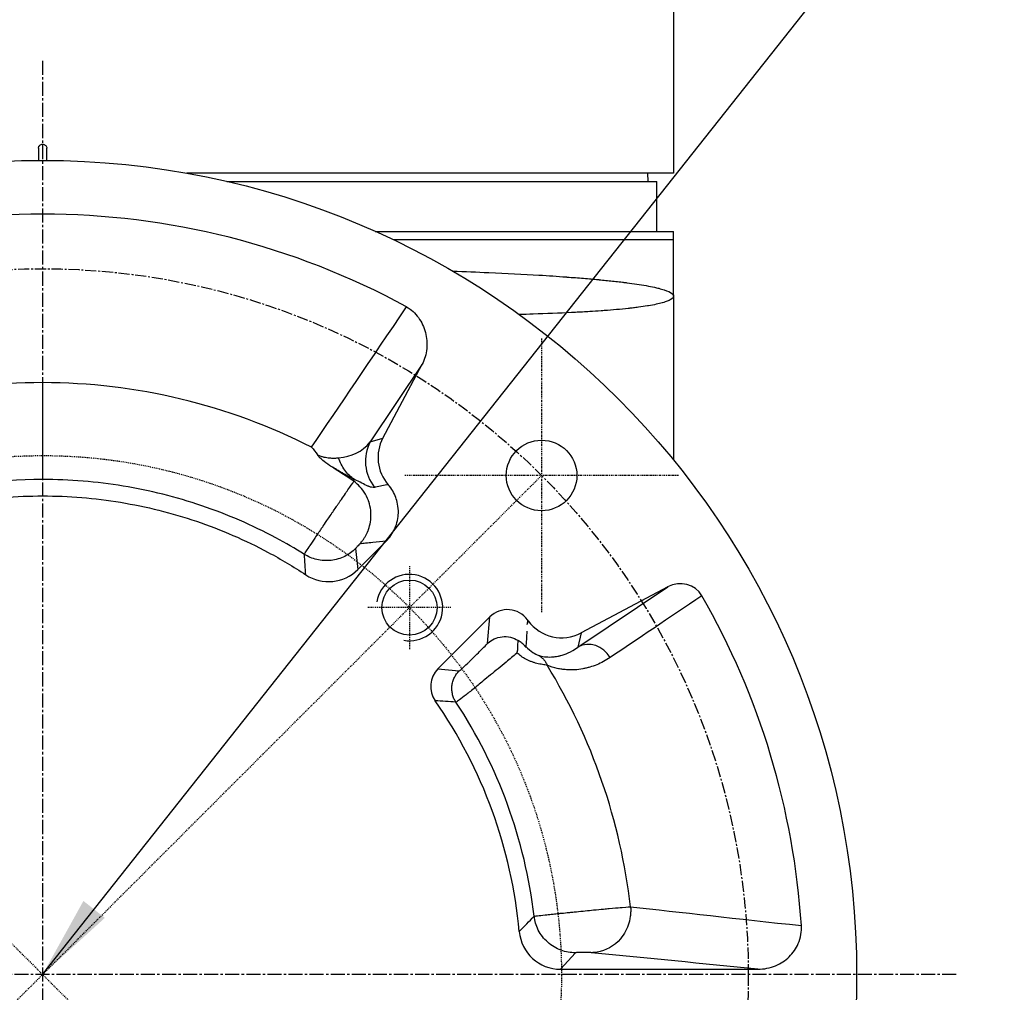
# Model space of a CAD drawing. Header units: millimetres. Extents: x 0 to 4378, y 0 to 2376.
# Tile 15 of 236: x 767 to 886, y 206 to 323. Entities that reach past the tile are written whole.
import ezdxf

# ---------------------------------------------------------------- set-up
doc = ezdxf.new("R2010")
doc.units = ezdxf.units.MM
doc.header["$LTSCALE"] = 0.2
doc.linetypes.add('CENTER2', pattern=[1.125, 0.75, -0.125, 0.125, -0.125])
doc.layers.add('02_Center Line', color=1, linetype='CENTER2')
doc.layers.add('05_Section Line', color=3, linetype='Continuous')
doc.styles.add('Rainbow-5.0 Style', font='malgunsl.ttf')
doc.dimstyles.new('Rainbow-5.0 Style', dxfattribs={"dimtxt": 4, "dimasz": 2.5, "dimexe": 1, "dimexo": 1, "dimgap": 1, "dimtad": 1, "dimdsep": 46, "dimtxsty": 'Rainbow-5.0 Style', "dimcen": 0, "dimclrd": 251, "dimclre": 251, "dimclrt": 7, "dimazin": 3, "dimtp": 0.1, "dimtm": 0.1, "dimtfac": 0.61, "dimtmove": 0, "dimatfit": 3, "dimfxl": 1, "dimlwd": -1, "dimlwe": -1, "dimarcsym": 1})

# ---------------------------------------------------------------- blocks, each defined once
blk = doc.blocks.new('A$C0ad0ff27')
for p, q in [((76, 187.5), (76, 96.5)), ((-0.5, 99.5), (-0.5, 98.05)), ((0.5, 98.05), (0.5, 99.5)), ((76, 96.5), (17.36, 96.5)), ((72.87, 96.5), (72.89, 95.5)), ((22.21, 95.5), (74, 95.5)), ((74, 89.5), (74, 95.5)), ((40.04, 89.5), (76, 89.5)), ((76, 81.7), (76, 89.5)), ((42.21, 88.5), (76, 88.5)), ((76, 81.7), (76, 61.95)), ((43.04, 79.22), (43.04, 79.22)), ((45.71, 73.49), (39.47, 64.15)), ((40.99, 64.61), (45.71, 73.49)), ((0, 71.28), (0, 59.62)), ((36.32, 69.3), (36.32, 69.3)), ((39.47, 64.14), (40.99, 64.61)), ((37.24, 59.58), (37.55, 59.62)), ((37.98, 48.78), (41.38, 52.19)), ((37.7, 51.31), (37.98, 48.78)), ((35.17, 49.95), (35.17, 49.95)), ((64.48, 39.44), (75.3, 46.67)), ((75.3, 46.67), (64.87, 41.13)), ((53.87, 43.06), (47.61, 36.81)), ((53.59, 39.87), (53.87, 43.06)), ((76, 43.31), (76, 43.31)), ((64.87, 41.13), (64.48, 39.44)), ((65.89, 39.74), (65.89, 39.74)), ((47.61, 36.81), (50.17, 36.57)), ((65.97, 7.73), (65.97, 7.73)), ((75.66, 7.62), (75.66, 7.62)), ((76, 7.58), (76, 7.58)), ((64.17, 2.62), (62.38, 0.64)), ((62.38, 0.64), (86.16, 0.64))]:
    blk.add_line(p, q)
for centre, radius in [((0, 0), 98.05), ((60.1, 60.1), 4.25), ((44.19, 44.19), 3.32)]:
    blk.add_circle(centre, radius)
for centre, radius, start, end in [((0, 0), 91.58, 61.3972, 118.6028), ((0, 0), 71.28, 90.0001, 117.0311), ((0, 0.01), 71.27, 62.9674, 90.0018), ((0, 0), 76, 62.5283, 62.5287), ((0, 0), 73.5, 62.7546, 62.7549), ((0, 0), 76, 58.3754, 58.3755), ((0, 0), 73.5, 58.8329, 58.8624), ((0, 0.01), 59.61, 89.9981, 121.9282), ((0, 0), 71, 55.72700063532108, 55.72701732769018), ((33, 57.16), 7.3, 325.1921, 325.2108), ((0, 0), 91.58, 3.687, 29.8681), ((0, 0), 76, 31.4081, 31.4083), ((0, 0), 71, 31.6918, 31.6921), ((0, 0), 71.1, 31.6274, 31.6276), ((0, 0), 71.28, 6.5793, 31.5168), ((0, 0), 76, 29.2563, 29.2564), ((0, 0), 73.5, 29.9388, 29.9406), ((0, 0), 57.64, 5.1617, 34.896), ((0, 0), 59.62, 6.7695, 33.3754), ((0, 0), 71, 6.589476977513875, 6.589523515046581), ((0, 0), 71.1, 6.586, 6.5861), ((0, 0), 73.5, 6.1795, 6.1796), ((0, 0), 76, 5.7588, 5.7593), ((0, 0), 71, 5.2522, 5.2523), ((0, 0), 71.1, 5.5264, 5.5266)]:
    blk.add_arc(centre, radius, start, end)
for centre, major_axis, ratio, start_param, end_param in [((43.88, 61.8), (1.47, -4.78), 0.99878, 3.926503, 5.090458), ((45.41, 62.27), (4.79, 1.47), 0.99878, 2.355906, 3.557487), ((34.44, 52.32), (-0.54, 4.98), 0.998997, 2.452387, 3.818879), ((76.67, 44.01), (-2.64, -1.77), 0.944371, 3.077588, 4.606031), ((55.99, 40.94), (0.26, 2.99), 0.998533, 5.430363, 7.153592), ((14.63, 10.6), (-36.77, 50.78), 0.865985, 4.715643, 4.717847), ((62.53, 45.55), (-1.15, -4.87), 0.998922, 5.57449, 7.00332), ((65.89, 36.8), (-1.67, 2.49), 0.944371, 4.636843, 6.177023), ((49.74, 34.69), (2.99, -0.28), 0.998975, 2.4513, 3.844775), ((62.39, 5.64), (-3.35, -3.72), 0.998897, 5.536854, 7.016194)]:
    blk.add_ellipse(centre, major_axis=major_axis, ratio=ratio, start_param=start_param, end_param=end_param)
for points, knots in [([(-0.5, 99.5), (-0.5, 99.56), (-0.49, 99.61), (-0.47, 99.67), (-0.45, 99.72), (-0.43, 99.77), (-0.39, 99.81), (-0.36, 99.86), (-0.31, 99.89), (-0.27, 99.92), (-0.22, 99.95), (-0.16, 99.98), (-0.11, 99.99), (-0.07, 100), (-0.04, 100), (0, 100), (0.06, 100), (0.11, 99.99), (0.17, 99.97), (0.22, 99.95), (0.27, 99.93), (0.31, 99.89), (0.36, 99.86), (0.39, 99.81), (0.42, 99.76), (0.45, 99.72), (0.48, 99.66), (0.49, 99.61), (0.5, 99.57), (0.5, 99.54), (0.5, 99.5)], [0, 0, 0, 0, 0.107469, 0.107469, 0.107469, 0.214937, 0.214937, 0.214937, 0.322407, 0.322407, 0.322407, 0.429878, 0.429878, 0.429878, 0.5, 0.5, 0.5, 0.607469, 0.607469, 0.607469, 0.714937, 0.714937, 0.714937, 0.822407, 0.822407, 0.822407, 0.929878, 0.929878, 0.929878, 1, 1, 1, 1]), ([(49.37, 84.71), (50.88, 84.66), (52.31, 84.6), (53.74, 84.54), (55.87, 84.44), (57.9, 84.34), (59.79, 84.23), (60.93, 84.16), (62.03, 84.09), (63.07, 84.01), (63.1, 84.01), (63.13, 84.01), (63.16, 84), (63.86, 83.95), (64.53, 83.9), (65.17, 83.85), (65.79, 83.8), (66.38, 83.74), (66.94, 83.69), (66.97, 83.69), (66.99, 83.69), (67.02, 83.68), (67.59, 83.63), (68.13, 83.57), (68.65, 83.52), (68.92, 83.49), (69.19, 83.46), (69.45, 83.43), (69.57, 83.41), (69.7, 83.4), (69.83, 83.38), (69.89, 83.37), (69.95, 83.37), (70.01, 83.36), (70.08, 83.35), (70.15, 83.34), (70.2, 83.33), (70.25, 83.33), (70.31, 83.32), (70.37, 83.31), (71.19, 83.21), (71.98, 83.09), (72.7, 82.96), (73.06, 82.89), (73.39, 82.83), (73.7, 82.76), (73.88, 82.72), (74.05, 82.68), (74.21, 82.64), (74.32, 82.61), (74.43, 82.58), (74.53, 82.55), (75, 82.42), (75.37, 82.28), (75.63, 82.13), (75.87, 82), (76, 81.85), (76, 81.7)], [0.723966, 0.723966, 0.723966, 0.723966, 0.7499738, 0.7499738, 0.7499738, 0.7889478, 0.7889478, 0.7889478, 0.8125, 0.8125, 0.8125, 0.8131921, 0.8131921, 0.8131921, 0.8288728, 0.8288728, 0.8288728, 0.84375, 0.84375, 0.84375, 0.8444134, 0.8444134, 0.8444134, 0.859375, 0.859375, 0.859375, 0.8671875, 0.8671875, 0.8671875, 0.8710937, 0.8710937, 0.8710937, 0.8730469, 0.8730469, 0.8730469, 0.8749735, 0.8749735, 0.8749735, 0.8773485, 0.8773485, 0.8773485, 0.9115235, 0.9115235, 0.9115235, 0.9281399, 0.9281399, 0.9281399, 0.9375, 0.9375, 0.9375, 0.9439123, 0.9439123, 0.9439123, 0.973127, 0.973127, 0.973127, 1, 1, 1, 1]), ([(76, 81.7), (76, 81.57), (75.89, 81.43), (75.67, 81.29), (75.66, 81.29), (75.66, 81.29), (75.66, 81.29), (75.55, 81.22), (75.4, 81.15), (75.23, 81.09), (75.07, 81.02), (74.89, 80.97), (74.66, 80.9), (74.65, 80.9), (74.64, 80.89), (74.63, 80.89), (74.41, 80.83), (74.17, 80.77), (73.91, 80.72), (73.63, 80.65), (73.32, 80.6), (72.99, 80.54), (72.95, 80.53), (72.9, 80.53), (72.86, 80.52), (72.51, 80.46), (72.15, 80.41), (71.76, 80.36), (71.56, 80.33), (71.36, 80.31), (71.16, 80.28), (71.05, 80.27), (70.95, 80.26), (70.84, 80.24), (70.78, 80.24), (70.72, 80.23), (70.66, 80.22), (70.62, 80.22), (70.57, 80.21), (70.53, 80.21), (69.63, 80.11), (68.67, 80.03), (67.66, 79.95), (67.53, 79.94), (67.4, 79.93), (67.26, 79.93), (66.82, 79.89), (66.36, 79.86), (65.91, 79.84), (65.33, 79.8), (64.75, 79.77), (64.17, 79.74), (64.11, 79.74), (64.04, 79.73), (63.98, 79.73), (63.97, 79.73), (63.95, 79.73), (63.94, 79.73), (63.87, 79.72), (63.81, 79.72), (63.72, 79.72), (62.21, 79.64), (60.65, 79.58), (59.09, 79.53), (58.53, 79.51), (57.97, 79.49), (57.42, 79.48)], [0, 0, 0, 0, 0.061969, 0.061969, 0.061969, 0.0625, 0.0625, 0.0625, 0.09375, 0.09375, 0.09375, 0.1234255, 0.1234255, 0.1234255, 0.125, 0.125, 0.125, 0.1531538, 0.1531538, 0.1531538, 0.1836029, 0.1836029, 0.1836029, 0.1875, 0.1875, 0.1875, 0.21875, 0.21875, 0.21875, 0.234375, 0.234375, 0.234375, 0.2421875, 0.2421875, 0.2421875, 0.2469884, 0.2469884, 0.2469884, 0.25, 0.25, 0.25, 0.3052191, 0.3052191, 0.3052191, 0.3125, 0.3125, 0.3125, 0.3368038, 0.3368038, 0.3368038, 0.3671875, 0.3671875, 0.3671875, 0.3705126, 0.3705126, 0.3705126, 0.3710937, 0.3710937, 0.3710937, 0.375, 0.375, 0.375, 0.4375, 0.4375, 0.4375, 0.4597987, 0.4597987, 0.4597987, 0.4597987]), ([(43.84, 80.4), (44.13, 80.25), (44.39, 80.06), (44.87, 79.62), (45.09, 79.37), (45.66, 78.57), (45.94, 77.96), (46.27, 76.68), (46.32, 76.02), (46.2, 74.72), (46.02, 74.07), (45.71, 73.49)], [0.0000132, 0.0000132, 0.0000132, 0.0000132, 0.0975688, 0.0975688, 0.1951565, 0.1951565, 0.3935583, 0.3935583, 0.588762, 0.588762, 0.7867487, 0.7867487, 0.7867487, 0.7867487]), ([(33.1, 62.59), (33.23, 62.53), (33.36, 62.48), (33.5, 62.43), (33.62, 62.39), (33.75, 62.35), (33.89, 62.32), (34, 62.3), (34.12, 62.27), (34.24, 62.26), (34.35, 62.24), (34.46, 62.23), (34.57, 62.22), (34.65, 62.21), (34.72, 62.21), (34.8, 62.2), (34.92, 62.2), (35.04, 62.2), (35.17, 62.2), (35.35, 62.2), (35.52, 62.21), (35.66, 62.22)], [0.0005528, 0.0005528, 0.0005528, 0.0005528, 0.1752981, 0.1752981, 0.1752981, 0.3335854, 0.3335854, 0.3335854, 0.4725832, 0.4725832, 0.4725832, 0.5968647, 0.5968647, 0.5968647, 0.679404, 0.679404, 0.679404, 0.8135635, 0.8135635, 0.8135635, 1, 1, 1, 1]), ([(34.56, 61.31), (34.27, 61.5), (33.99, 61.71), (33.6, 62.04), (33.46, 62.16), (33.26, 62.38), (33.18, 62.47), (33.12, 62.55)], [-0.1754155, -0.1754155, -0.1754155, -0.1754155, -0.0910404, -0.0910404, -0.0442092, -0.0442092, -0.0074991, -0.0074991, -0.0074991, -0.0074991]), ([(37.55, 59.62), (37.11, 59.91), (36.71, 60.29), (36.39, 60.74), (36.08, 61.18), (35.85, 61.69), (35.66, 62.2)], [0, 0, 0, 0, 0.5000156, 0.5000156, 0.5000156, 0.9943465, 0.9943465, 0.9943465, 0.9943465]), ([(37.55, 59.62), (37.45, 59.67), (37.35, 59.72), (37.26, 59.77), (37.16, 59.82), (37.08, 59.87), (36.97, 59.93), (36.91, 59.96), (36.86, 59.98), (36.81, 60.01), (36.75, 60.05), (36.69, 60.08), (36.63, 60.11), (36.52, 60.17), (36.42, 60.23), (36.29, 60.3), (36.17, 60.37), (36.05, 60.44), (35.93, 60.51), (35.92, 60.51), (35.91, 60.52), (35.9, 60.52), (35.77, 60.6), (35.66, 60.67), (35.51, 60.75), (35.48, 60.77), (35.44, 60.79), (35.41, 60.81), (35.23, 60.91), (35.03, 61.03), (34.83, 61.15), (34.74, 61.2), (34.65, 61.26), (34.56, 61.31)], [0, 0, 0, 0, 0.125, 0.125, 0.125, 0.25, 0.25, 0.25, 0.3088546, 0.3088546, 0.3088546, 0.375, 0.375, 0.375, 0.5, 0.5, 0.5, 0.6172449, 0.6172449, 0.6172449, 0.625, 0.625, 0.625, 0.75, 0.75, 0.75, 0.7768104, 0.7768104, 0.7768104, 0.9302944, 0.9302944, 0.9302944, 0.9997639, 0.9997639, 0.9997639, 0.9997639]), ([(31.53, 50.6), (30.41, 51.3), (26.45, 53.59), (19.25, 56.71), (9.75, 59.09), (3.25, 59.62), (0, 59.62)], [0.0000075, 0.0000075, 0.0000075, 0.0000075, 0.1189808, 0.4126646, 0.7063484, 1, 1, 1, 1]), ([(31.53, 50.6), (31.54, 50.62), (31.6, 50.71), (31.72, 50.9), (31.81, 51.04), (31.94, 51.24), (32.11, 51.49), (32.14, 51.54), (32.17, 51.58), (32.2, 51.63), (32.38, 51.89), (32.59, 52.21), (32.83, 52.57), (32.86, 52.63), (32.9, 52.68), (32.93, 52.73), (33.05, 52.9), (33.17, 53.08), (33.29, 53.26), (33.37, 53.38), (33.46, 53.51), (33.55, 53.64), (33.59, 53.7), (33.63, 53.77), (33.68, 53.83), (33.7, 53.87), (33.72, 53.9), (33.74, 53.93), (33.77, 53.97), (33.81, 54.02), (33.81, 54.03), (33.82, 54.05), (33.83, 54.06), (33.84, 54.08), (33.95, 54.24), (34.15, 54.53), (34.46, 54.98), (34.57, 55.15), (34.7, 55.34), (34.85, 55.55), (34.91, 55.65), (34.98, 55.75), (35.05, 55.85), (35.16, 56.02), (35.28, 56.19), (35.41, 56.38), (35.47, 56.47), (35.54, 56.57), (35.6, 56.66), (35.67, 56.76), (35.76, 56.89), (35.81, 56.96), (35.82, 56.98), (35.84, 57), (35.85, 57.03), (36.21, 57.54), (36.52, 57.99), (36.78, 58.37), (37.08, 58.8), (37.31, 59.14), (37.5, 59.4)], [0.0000119, 0.0000119, 0.0000119, 0.0000119, 0.1393839, 0.1393839, 0.1393839, 0.25, 0.25, 0.25, 0.2686994, 0.2686994, 0.2686994, 0.375, 0.375, 0.375, 0.3898097, 0.3898097, 0.3898097, 0.4375, 0.4375, 0.4375, 0.46875, 0.46875, 0.46875, 0.484375, 0.484375, 0.484375, 0.4921875, 0.4921875, 0.4921875, 0.5, 0.5, 0.5, 0.5116496, 0.5116496, 0.5116496, 0.625, 0.625, 0.625, 0.6682907, 0.6682907, 0.6682907, 0.6875, 0.6875, 0.6875, 0.71875, 0.71875, 0.71875, 0.734375, 0.734375, 0.734375, 0.75, 0.75, 0.75, 0.7548814, 0.7548814, 0.7548814, 0.8686266, 0.8686266, 0.8686266, 1, 1, 1, 1]), ([(37.5, 59.4), (37.46, 59.43), (37.41, 59.46), (37.33, 59.52), (37.28, 59.55), (37.24, 59.58)], [-0.03208084, -0.03208084, -0.03208084, -0.03208084, -0.01610652, -0.01610652, -0.00013544, -0.00013544, -0.00013544, -0.00013544]), ([(38.21, 51.86), (38.29, 51.94), (38.38, 52.05), (38.5, 52.2), (38.56, 52.28), (38.62, 52.36), (38.69, 52.46), (38.75, 52.56), (38.83, 52.69), (38.89, 52.79), (39, 52.98), (39.11, 53.21), (39.22, 53.49), (39.24, 53.53), (39.25, 53.57), (39.26, 53.61), (39.36, 53.87), (39.44, 54.2), (39.49, 54.49), (39.55, 54.9), (39.58, 55.38), (39.52, 55.91), (39.48, 56.25), (39.4, 56.61), (39.28, 56.97), (39.26, 57), (39.25, 57.03), (39.24, 57.07), (39.11, 57.42), (38.94, 57.77), (38.72, 58.1), (38.52, 58.41), (38.29, 58.69), (38.03, 58.95), (37.86, 59.11), (37.68, 59.26), (37.5, 59.4)], [0, 0, 0, 0, 0.125, 0.125, 0.125, 0.1875, 0.1875, 0.1875, 0.25, 0.25, 0.25, 0.375, 0.375, 0.375, 0.3915371, 0.3915371, 0.3915371, 0.5, 0.5, 0.5, 0.65191, 0.65191, 0.65191, 0.75, 0.75, 0.75, 0.7590759, 0.7590759, 0.7590759, 0.8551688, 0.8551688, 0.8551688, 0.9435134, 0.9435134, 0.9435134, 0.99999, 0.99999, 0.99999, 0.99999]), ([(39.99, 58.67), (39.88, 58.65), (39.76, 58.65), (39.55, 58.69), (39.48, 58.71), (39.37, 58.75), (39.33, 58.77), (39.27, 58.79), (39.25, 58.8), (39.21, 58.81), (39.19, 58.82), (38.75, 59.01), (38.22, 59.32), (37.55, 59.62)], [0.0000285, 0.0000285, 0.0000285, 0.0000285, 0.25, 0.25, 0.375, 0.375, 0.4375, 0.4375, 0.46875, 0.46875, 0.5, 0.5, 1, 1, 1, 1]), ([(41.63, 58.99), (41.13, 58.9), (40.63, 58.81), (40.13, 58.7), (40.08, 58.69), (40.03, 58.68), (39.99, 58.67)], [0.0007765, 0.0007765, 0.0007765, 0.0007765, 0.9151845, 0.9151845, 0.9151845, 1, 1, 1, 1]), ([(41.38, 52.19), (41.78, 52.59), (42.15, 53.09), (42.73, 54.39), (42.83, 55.05), (42.88, 56.39), (42.69, 57.04), (42.35, 57.97), (42.06, 58.5), (41.63, 58.99)], [0.000001, 0.000001, 0.000001, 0.000001, 0.169453, 0.169453, 0.374619, 0.374619, 0.729106, 0.729106, 1.152073, 1.152073, 1.152073, 1.152073]), ([(-31.7, 48.14), (-30.23, 49.11), (-26.02, 51.62), (-18.61, 54.83), (-9.43, 57.12), (0, 57.9), (9.43, 57.12), (18.61, 54.83), (26.02, 51.62), (30.23, 49.11), (31.7, 48.14)], [0, 0, 0, 0, 0.078407, 0.218934, 0.359461, 0.499988, 0.640515, 0.781042, 0.921569, 1, 1, 1, 1]), ([(41.38, 52.19), (40.85, 52.14), (40.02, 52.05), (38.96, 51.94), (38.44, 51.89), (38.21, 51.86)], [0.0253777, 0.0253777, 0.0253777, 0.0253777, 0.5219598, 0.7869311, 1, 1, 1, 1]), ([(37.7, 51.31), (37.52, 51.12), (37.31, 50.95), (37.1, 50.79), (36.87, 50.63), (36.64, 50.49), (36.39, 50.36), (36.13, 50.24), (35.86, 50.13), (35.59, 50.05), (35.31, 49.97), (35.03, 49.91), (34.74, 49.88), (34.45, 49.85), (34.16, 49.84), (33.87, 49.86), (33.59, 49.87), (33.3, 49.91), (33.03, 49.98), (32.76, 50.04), (32.49, 50.13), (32.24, 50.24), (31.99, 50.34), (31.75, 50.46), (31.53, 50.6)], [0, 0, 0, 0, 0.118727, 0.118727, 0.118727, 0.242627, 0.242627, 0.242627, 0.370346, 0.370346, 0.370346, 0.5, 0.5, 0.5, 0.629658, 0.629658, 0.629658, 0.757377, 0.757377, 0.757377, 0.881277, 0.881277, 0.881277, 1, 1, 1, 1]), ([(38.21, 51.86), (38.2, 51.85), (38.19, 51.84), (38.18, 51.83), (38.12, 51.77), (38.05, 51.69), (37.99, 51.63), (37.93, 51.57), (37.88, 51.51), (37.84, 51.47), (37.79, 51.42), (37.76, 51.38), (37.74, 51.36), (37.72, 51.33), (37.7, 51.31), (37.7, 51.31)], [0, 0, 0, 0, 0.036797, 0.036797, 0.036797, 0.277597, 0.277597, 0.277597, 0.518398, 0.518398, 0.518398, 0.759199, 0.759199, 0.759199, 1, 1, 1, 1]), ([(53.59, 39.87), (53.61, 39.89), (53.63, 39.91), (53.87, 40.12), (54.11, 40.29), (54.68, 40.55), (55.01, 40.65), (55.68, 40.72), (56.02, 40.7), (56.67, 40.55), (56.98, 40.42), (57.27, 40.24)], [-0.4199118, -0.4199118, -0.4199118, -0.4199118, -0.4110368, -0.4110368, -0.312101, -0.312101, -0.2050262, -0.2050262, -0.1005121, -0.1005121, -0.0000158, -0.0000158, -0.0000158, -0.0000158]), ([(50.17, 36.56), (50.18, 36.56), (50.23, 36.6), (50.31, 36.66), (50.37, 36.71), (50.44, 36.78), (50.54, 36.86), (50.57, 36.89), (50.61, 36.92), (50.64, 36.96), (50.78, 37.08), (50.94, 37.23), (51.13, 37.41), (51.21, 37.49), (51.3, 37.57), (51.39, 37.66), (51.5, 37.76), (51.61, 37.87), (51.72, 37.98), (51.97, 38.23), (52.24, 38.5), (52.5, 38.76), (52.67, 38.93), (52.84, 39.1), (53, 39.26), (53.2, 39.46), (53.39, 39.66), (53.58, 39.86), (53.59, 39.86), (53.59, 39.87), (53.59, 39.87)], [0, 0, 0, 0, 0.141812, 0.141812, 0.141812, 0.25, 0.25, 0.25, 0.2898443, 0.2898443, 0.2898443, 0.4342454, 0.4342454, 0.4342454, 0.5, 0.5, 0.5, 0.57676, 0.57676, 0.57676, 0.75, 0.75, 0.75, 0.8622218, 0.8622218, 0.8622218, 0.9973402, 0.9973402, 0.9973402, 0.9999958, 0.9999958, 0.9999958, 0.9999958]), ([(57.16, 38.74), (57.16, 38.76), (57.17, 38.79), (57.17, 38.82), (57.18, 38.84), (57.18, 38.85), (57.19, 38.87), (57.2, 38.93), (57.22, 39.05), (57.23, 39.1), (57.25, 39.18), (57.26, 39.3), (57.26, 39.41), (57.26, 39.43), (57.26, 39.45), (57.26, 39.47), (57.26, 39.69), (57.26, 39.93), (57.27, 40.16), (57.27, 40.19), (57.27, 40.22), (57.27, 40.24)], [0.0000925, 0.0000925, 0.0000925, 0.0000925, 0.0842455, 0.0842455, 0.0842455, 0.125, 0.125, 0.125, 0.25, 0.25, 0.25, 0.4589479, 0.4589479, 0.4589479, 0.5, 0.5, 0.5, 0.948244, 0.948244, 0.948244, 0.9997998, 0.9997998, 0.9997998, 0.9997998]), ([(58.2, 39.4), (58.17, 39.43), (58.15, 39.47), (58.11, 39.52), (58.09, 39.55), (58.05, 39.6), (58.03, 39.63), (57.98, 39.69), (57.95, 39.72), (57.88, 39.8), (57.82, 39.85), (57.62, 40.02), (57.46, 40.14), (57.27, 40.24)], [0.00074034, 0.00074034, 0.00074034, 0.00074034, 0.01323175, 0.01323175, 0.02283761, 0.02283761, 0.03371495, 0.03371495, 0.04575661, 0.04575661, 0.06615923, 0.06615923, 0.09374158, 0.09374158, 0.09374158, 0.09374158]), ([(59.69, 38.46), (60.16, 38.3), (60.71, 38.21), (61.3, 38.24), (61.37, 38.24), (61.41, 38.24), (61.46, 38.25), (61.55, 38.25), (61.65, 38.26), (61.75, 38.28), (61.85, 38.29), (61.96, 38.31), (62.06, 38.33), (62.12, 38.34), (62.17, 38.35), (62.22, 38.37), (62.25, 38.37), (62.27, 38.38), (62.3, 38.39), (62.33, 38.39), (62.37, 38.4), (62.38, 38.41), (62.9, 38.54), (63.64, 38.82), (64.48, 39.44)], [0, 0, 0, 0, 0.28125, 0.28125, 0.28125, 0.3125, 0.3125, 0.3125, 0.375, 0.375, 0.375, 0.4375, 0.4375, 0.4375, 0.46875, 0.46875, 0.46875, 0.484375, 0.484375, 0.484375, 0.5, 0.5, 0.5, 0.999992, 0.999992, 0.999992, 0.999992]), ([(57.16, 38.74), (57.13, 38.72), (57.11, 38.7), (57.08, 38.68), (56.7, 38.35), (56.27, 37.99), (55.83, 37.62), (55.51, 37.37), (55.19, 37.1), (54.86, 36.83), (54.26, 36.34), (53.63, 35.82), (53.06, 35.35), (52.85, 35.18), (52.64, 35.01), (52.45, 34.85), (52.23, 34.67), (52.01, 34.49), (51.81, 34.32), (51.43, 34.01), (51.07, 33.74), (50.77, 33.51), (50.48, 33.28), (50.25, 33.11), (50.08, 32.99), (49.91, 32.87), (49.81, 32.8), (49.79, 32.8)], [0, 0, 0, 0, 0.0092941, 0.0092941, 0.0092941, 0.1508031, 0.1508031, 0.1508031, 0.25, 0.25, 0.25, 0.4320715, 0.4320715, 0.4320715, 0.5, 0.5, 0.5, 0.5785731, 0.5785731, 0.5785731, 0.7230305, 0.7230305, 0.7230305, 0.8634665, 0.8634665, 0.8634665, 0.9999897, 0.9999897, 0.9999897, 0.9999897]), ([(60.77, 37.26), (60.61, 37.27), (60.42, 37.3), (60.2, 37.33), (60.1, 37.35), (59.99, 37.37), (59.88, 37.39), (59.77, 37.41), (59.65, 37.44), (59.54, 37.47), (59.42, 37.5), (59.31, 37.53), (59.19, 37.56), (59.15, 37.58), (59.11, 37.59), (59.06, 37.61), (58.99, 37.63), (58.92, 37.66), (58.85, 37.68), (58.74, 37.72), (58.63, 37.77), (58.52, 37.82), (58.41, 37.87), (58.31, 37.92), (58.21, 37.97), (58.01, 38.08), (57.81, 38.2), (57.63, 38.34), (57.47, 38.46), (57.31, 38.6), (57.16, 38.74)], [0.0001038, 0.0001038, 0.0001038, 0.0001038, 0.1969889, 0.1969889, 0.1969889, 0.2911502, 0.2911502, 0.2911502, 0.3815194, 0.3815194, 0.3815194, 0.4678175, 0.4678175, 0.4678175, 0.5, 0.5, 0.5, 0.5505519, 0.5505519, 0.5505519, 0.6318453, 0.6318453, 0.6318453, 0.7115933, 0.7115933, 0.7115933, 0.865411, 0.865411, 0.865411, 0.9999948, 0.9999948, 0.9999948, 0.9999948]), ([(59.69, 38.46), (59.81, 38.4), (59.92, 38.33), (60.02, 38.25), (60.13, 38.16), (60.23, 38.07), (60.32, 37.97), (60.41, 37.87), (60.5, 37.75), (60.57, 37.64), (60.65, 37.52), (60.71, 37.39), (60.77, 37.26)], [0.0021946, 0.0021946, 0.0021946, 0.0021946, 0.2469922, 0.2469922, 0.2469922, 0.4999474, 0.4999474, 0.4999474, 0.7528733, 0.7528733, 0.7528733, 1, 1, 1, 1]), ([(68.36, 38.18), (67.83, 37.82), (67.29, 37.53), (66.47, 37.2), (66.19, 37.1), (65.77, 36.97), (65.56, 36.92), (65.35, 36.87), (65.21, 36.84), (65.15, 36.83), (64.74, 36.75), (64.41, 36.71), (63.92, 36.69), (63.67, 36.68), (63.43, 36.69), (63.27, 36.69), (63.2, 36.7), (62.91, 36.72), (62.63, 36.74), (62.36, 36.79), (62.18, 36.82), (62.1, 36.84), (61.58, 36.96), (61.17, 37.09), (60.77, 37.26)], [0, 0, 0, 0, 0.25, 0.25, 0.375, 0.375, 0.4375, 0.46875, 0.46875, 0.5, 0.5, 0.625, 0.625, 0.6875, 0.71875, 0.71875, 0.75, 0.75, 0.8125, 0.84375, 0.84375, 0.875, 0.875, 1, 1, 1, 1]), ([(49.79, 32.8), (49.7, 32.93), (49.62, 33.08), (49.55, 33.22), (49.49, 33.38), (49.43, 33.54), (49.39, 33.7), (49.34, 33.87), (49.32, 34.05), (49.3, 34.22), (49.29, 34.4), (49.29, 34.57), (49.31, 34.75), (49.33, 34.93), (49.36, 35.1), (49.41, 35.27), (49.46, 35.44), (49.52, 35.6), (49.6, 35.76), (49.67, 35.91), (49.76, 36.06), (49.86, 36.2), (49.95, 36.33), (50.05, 36.45), (50.17, 36.56)], [0, 0, 0, 0, 0.118632, 0.118632, 0.118632, 0.242636, 0.242636, 0.242636, 0.370622, 0.370622, 0.370622, 0.5, 0.5, 0.5, 0.630633, 0.630633, 0.630633, 0.758617, 0.758617, 0.758617, 0.882621, 0.882621, 0.882621, 1, 1, 1, 1]), ([(59.2, 7.03), (59.23, 7.03), (59.37, 7.05), (59.63, 7.08), (59.85, 7.11), (60.15, 7.14), (60.55, 7.18), (60.6, 7.19), (60.66, 7.19), (60.72, 7.2), (60.95, 7.22), (61.2, 7.25), (61.48, 7.28), (61.69, 7.3), (61.92, 7.32), (62.16, 7.35), (62.22, 7.35), (62.28, 7.36), (62.34, 7.37), (62.61, 7.39), (62.89, 7.42), (63.18, 7.45), (63.21, 7.46), (63.25, 7.46), (63.29, 7.46), (63.43, 7.48), (63.58, 7.49), (63.73, 7.51), (63.82, 7.52), (63.91, 7.53), (64.01, 7.54), (64.05, 7.54), (64.1, 7.54), (64.15, 7.55), (64.2, 7.55), (64.22, 7.56), (64.29, 7.56), (65.02, 7.64), (65.72, 7.7), (66.35, 7.77), (66.79, 7.81), (67.2, 7.85), (67.57, 7.88), (67.82, 7.91), (68.05, 7.93), (68.26, 7.95), (68.81, 8), (69.24, 8.04), (69.58, 8.07), (69.66, 8.08), (69.74, 8.08), (69.81, 8.09), (70.49, 8.15), (70.71, 8.16), (70.8, 8.17), (70.8, 8.17), (70.81, 8.17), (70.81, 8.17)], [0, 0, 0, 0, 0.1379263, 0.1379263, 0.1379263, 0.25, 0.25, 0.25, 0.2662407, 0.2662407, 0.2662407, 0.3272792, 0.3272792, 0.3272792, 0.375, 0.375, 0.375, 0.3864319, 0.3864319, 0.3864319, 0.4375, 0.4375, 0.4375, 0.443923, 0.443923, 0.443923, 0.46875, 0.46875, 0.46875, 0.484375, 0.484375, 0.484375, 0.4921875, 0.4921875, 0.4921875, 0.5, 0.5, 0.5, 0.5733104, 0.5733104, 0.5733104, 0.625, 0.625, 0.625, 0.6597995, 0.6597995, 0.6597995, 0.75, 0.75, 0.75, 0.7720493, 0.7720493, 0.7720493, 0.9832853, 0.9832853, 0.9832853, 0.9981742, 0.9981742, 0.9981742, 0.9981742]), ([(70.81, 8.17), (70.83, 8.01), (70.84, 7.86), (70.84, 7.7), (70.84, 7.62), (70.83, 7.54), (70.83, 7.45), (70.83, 7.41), (70.83, 7.37), (70.82, 7.33), (70.82, 7.29), (70.82, 7.22), (70.81, 7.21), (70.81, 7.15), (70.8, 6.89), (70.68, 6.42), (70.67, 6.35), (70.64, 6.24), (70.62, 6.2), (70.43, 5.53), (70.08, 4.86), (69.61, 4.31), (68.85, 3.42), (67.79, 2.85), (66.8, 2.69), (66.57, 2.65), (66.34, 2.63), (66.12, 2.63)], [0.000023, 0.000023, 0.000023, 0.000023, 0.0625, 0.0625, 0.0625, 0.09375, 0.09375, 0.09375, 0.109375, 0.109375, 0.109375, 0.125, 0.125, 0.125, 0.234375, 0.234375, 0.234375, 0.25, 0.25, 0.25, 0.5, 0.5, 0.5, 0.9054526, 0.9054526, 0.9054526, 1, 1, 1, 1]), ([(64.17, 2.62), (63.88, 2.62), (63.6, 2.64), (63.32, 2.69), (63.02, 2.74), (62.73, 2.82), (62.45, 2.92), (62.16, 3.03), (61.88, 3.17), (61.61, 3.32), (61.34, 3.49), (61.08, 3.67), (60.85, 3.88), (60.61, 4.09), (60.4, 4.32), (60.2, 4.57), (60.02, 4.82), (59.85, 5.08), (59.71, 5.36), (59.57, 5.63), (59.46, 5.9), (59.38, 6.19), (59.3, 6.46), (59.24, 6.74), (59.2, 7.03)], [0, 0, 0, 0, 0.1176075, 0.1176075, 0.1176075, 0.2412442, 0.2412442, 0.2412442, 0.3694144, 0.3694144, 0.3694144, 0.5, 0.5, 0.5, 0.6303686, 0.6303686, 0.6303686, 0.7585395, 0.7585395, 0.7585395, 0.8821755, 0.8821755, 0.8821755, 0.9998341, 0.9998341, 0.9998341, 0.9998341]), ([(86.16, 0.64), (86.9, 0.64), (87.62, 0.78), (88.9, 1.32), (89.46, 1.68), (90.39, 2.59), (90.76, 3.12), (91.17, 4.07), (91.28, 4.44), (91.4, 5.17), (91.42, 5.53), (91.39, 5.89)], [0.000001, 0.000001, 0.000001, 0.000001, 0.2192769, 0.2192769, 0.4164845, 0.4164845, 0.6106081, 0.6106081, 0.7262343, 0.7262343, 0.8340405, 0.8340405, 0.8340405, 0.8340405]), ([(66.12, 2.63), (66.08, 2.63), (66.02, 2.64), (65.95, 2.64), (65.88, 2.64), (65.79, 2.65), (65.69, 2.65), (65.59, 2.65), (65.48, 2.65), (65.37, 2.65), (65.25, 2.65), (65.14, 2.65), (65.02, 2.65), (64.96, 2.65), (64.91, 2.65), (64.85, 2.65), (64.8, 2.65), (64.74, 2.65), (64.69, 2.65), (64.64, 2.65), (64.59, 2.65), (64.55, 2.65), (64.5, 2.64), (64.46, 2.64), (64.42, 2.64), (64.34, 2.64), (64.28, 2.63), (64.24, 2.63), (64.19, 2.63), (64.17, 2.62), (64.17, 2.62)], [0, 0, 0, 0, 0.125, 0.125, 0.125, 0.25, 0.25, 0.25, 0.375, 0.375, 0.375, 0.5, 0.5, 0.5, 0.5625, 0.5625, 0.5625, 0.625, 0.625, 0.625, 0.6875, 0.6875, 0.6875, 0.75, 0.75, 0.75, 0.875, 0.875, 0.875, 1, 1, 1, 1])]:
    blk.add_open_spline(points, degree=3, knots=knots)
for points in [[(32.4, 63.5), (35.74, 68.44), (39.56, 74.07), (43.84, 80.4)], [(35.66, 62.22), (37.21, 62.41), (38.47, 62.92), (39.47, 64.14)], [(32.4, 63.5), (32.65, 63.23), (32.88, 62.92), (33.1, 62.59)], [(37.24, 59.58), (36.37, 60.14), (35.47, 60.72), (34.56, 61.31)], [(31.7, 48.14), (31.65, 48.96), (31.59, 49.78), (31.53, 50.6)], [(79.42, 45.61), (75.4, 42.91), (71.72, 40.43), (68.36, 38.18)], [(58.41, 42.71), (58.4, 42.53), (58.38, 42.35), (58.38, 42.18)], [(58.37, 42.15), (58.37, 42.16), (58.37, 42.17), (58.38, 42.18)], [(58.38, 42.18), (58.41, 42.32), (58.45, 42.46), (58.49, 42.6)], [(58.33, 41.34), (58.3, 40.69), (58.25, 40.04), (58.2, 39.4)], [(58.2, 39.51), (58.77, 38.89), (59.37, 38.58), (59.69, 38.46)], [(58.2, 39.4), (58.2, 39.4), (58.2, 39.4), (58.2, 39.4)], [(49.79, 32.8), (48.94, 32.86), (48.11, 32.92), (47.28, 32.98)], [(70.81, 8.17), (76.79, 7.49), (83.64, 6.73), (91.39, 5.89)], [(57.41, 5.19), (58.01, 5.78), (58.61, 6.4), (59.2, 7.03)], [(86.16, 0.64), (79.51, 1.3), (72.83, 1.97), (66.12, 2.63)]]:
    blk.add_open_spline(points, degree=3)
at = {"layer": '02_Center Line', "ltscale": 11.288275}
for p, q in [((0, 110.05), (0, -110.05)), ((110.05, 0), (-110.05, 0))]:
    blk.add_line(p, q, dxfattribs=at)
at = {"layer": '02_Center Line', "ltscale": 1.525901}
for p, q in [((60.1, 76.59), (60.1, 43.62)), ((76.59, 60.1), (43.62, 60.1))]:
    blk.add_line(p, q, dxfattribs=at)
at = {"layer": '02_Center Line'}
for p, q in [((-60.1, 60.1), (60, -60)), ((-60, -60), (60.1, 60.1)), ((44.19, 49.19), (44.19, 39.19)), ((49.19, 44.19), (39.19, 44.19))]:
    blk.add_line(p, q, dxfattribs=at)
at = {"layer": '02_Center Line', "ltscale": 8.971334}
blk.add_circle((0, 0), 85, dxfattribs=at)
at = {"layer": '02_Center Line'}
blk.add_circle((0, 0), 62.5, dxfattribs=at)
at = {"layer": '05_Section Line'}
blk.add_arc((44.19, 44.19), 4, 260, 170, dxfattribs=at)

msp = doc.modelspace()

# ---------------------------------------------------------------- block references
msp.add_blockref('A$C0ad0ff27', (770.089, 208.215))

# ---------------------------------------------------------------- leaders
at = {"annotation_type": 0, "has_hookline": 1, "hookline_direction": 0, "text_width": 205.77}
msp.add_leader([(770.089, 208.215), (893.018, 363.474), (903.018, 363.474)], dimstyle='Rainbow-5.0 Style', override={"dimscale": 4, "dimgap": 1, "dimtad": 1}, dxfattribs=at)

doc.saveas('drawing.dxf')
